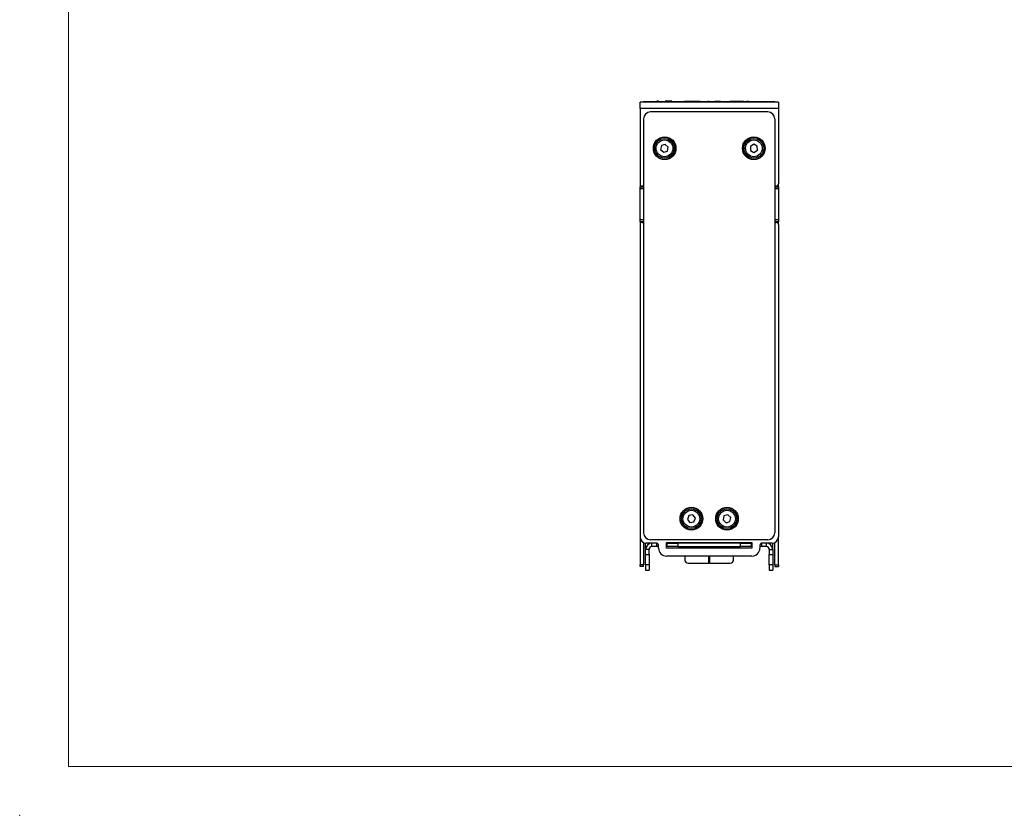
# Model space of a CAD drawing. Header units: millimetres. Extents: x 0 to 420, y 0 to 297.
# Tile 1 of 22: x 0 to 141, y 0 to 114. Entities that reach past the tile are written whole.
import ezdxf

# ---------------------------------------------------------------- set-up
doc = ezdxf.new("R2010")
doc.units = ezdxf.units.MM
doc.header["$PDSIZE"] = -1

msp = doc.modelspace()

# ---------------------------------------------------------------- linework, layer by layer
at = {"color": 7, "linetype": 'Continuous', "lineweight": 18}
for q in [(7, 290), (413, 7)]:
    msp.add_line((7, 7), q, dxfattribs=at)
at = {"color": 7, "linetype": 'Continuous', "lineweight": 25}
for p, q in [((108.57, 102.04), (88.77, 102.04)), ((88.77, 101.14), (88.77, 102.04)), ((89.27, 102.04), (89.27, 102.16)), ((89.27, 102.16), (90.27, 102.16)), ((89.27, 102.16), (95.12, 102.16)), ((89.27, 102.16), (89.27, 102.16)), ((90.27, 102.16), (90.27, 102.04)), ((90.27, 102.16), (107.07, 102.16)), ((91.31, 102.17), (91.16, 102.17)), ((91.16, 102.17), (91.16, 102.16)), ((91.31, 102.17), (91.31, 102.16)), ((91.41, 102.17), (91.31, 102.17)), ((91.41, 102.17), (91.41, 102.16)), ((91.79, 102.17), (91.79, 102.16)), ((92.08, 102.17), (92.08, 102.16)), ((92.38, 102.17), (92.38, 102.16)), ((92.53, 102.17), (92.38, 102.17)), ((92.53, 102.17), (92.53, 102.16)), ((92.61, 102.17), (92.53, 102.17)), ((92.61, 102.17), (92.61, 102.16)), ((93.14, 102.17), (92.61, 102.17)), ((93.14, 102.17), (93.14, 102.16)), ((93.32, 102.17), (93.14, 102.17)), ((93.32, 102.17), (93.32, 102.16)), ((93.56, 102.17), (93.56, 102.16)), ((94.34, 102.17), (94.34, 102.16)), ((95.11, 102.17), (95.11, 102.16)), ((95.12, 102.17), (95.12, 102.16)), ((95.12, 102.17), (95.25, 102.17)), ((95.25, 102.17), (95.25, 102.16)), ((95.25, 102.17), (96.37, 102.17)), ((96.37, 102.17), (96.37, 102.16)), ((96.37, 102.17), (96.5, 102.17)), ((96.5, 102.17), (96.5, 102.16)), ((96.5, 102.17), (97.25, 102.17)), ((97.25, 102.17), (97.25, 102.16)), ((97.25, 102.17), (97.37, 102.17)), ((97.37, 102.17), (97.37, 102.16)), ((97.37, 102.16), (98.37, 102.16)), ((97.76, 102.17), (97.76, 102.16)), ((98.06, 102.17), (98.06, 102.16)), ((98.09, 102.17), (98.09, 102.16)), ((98.42, 102.16), (98.42, 102.16)), ((98.47, 102.16), (98.47, 102.16)), ((98.59, 102.16), (98.47, 102.16)), ((98.59, 102.16), (98.59, 102.16)), ((98.68, 102.16), (98.59, 102.16)), ((98.68, 102.16), (98.68, 102.16)), ((98.99, 102.16), (98.99, 102.16)), ((99.24, 102.16), (99.24, 102.16)), ((99.46, 102.16), (99.46, 102.16)), ((99.48, 102.16), (99.48, 102.16)), ((99.49, 102.16), (99.49, 102.16)), ((99.61, 102.16), (99.49, 102.16)), ((99.61, 102.16), (99.61, 102.16)), ((99.68, 102.16), (99.61, 102.16)), ((99.68, 102.16), (99.68, 102.16)), ((100.12, 102.16), (99.68, 102.16)), ((100.12, 102.16), (100.12, 102.16)), ((100.27, 102.16), (100.12, 102.16)), ((100.27, 102.16), (100.27, 102.16)), ((100.38, 102.16), (100.38, 102.16)), ((100.46, 102.16), (100.46, 102.16)), ((100.47, 102.16), (100.47, 102.16)), ((101.12, 102.16), (101.12, 102.16)), ((101.98, 102.16), (101.62, 102.16)), ((101.76, 102.16), (101.76, 102.16)), ((101.98, 102.16), (101.98, 102.16)), ((102, 102.16), (101.98, 102.16)), ((102, 102.16), (102, 102.16)), ((102.02, 102.16), (102, 102.16)), ((102.14, 102.16), (102.02, 102.16)), ((102.02, 102.16), (102.02, 102.16)), ((102.14, 102.16), (102.14, 102.16)), ((102.63, 102.16), (102.14, 102.16)), ((102.63, 102.16), (102.63, 102.16)), ((102.85, 102.16), (102.63, 102.16)), ((102.97, 102.16), (102.85, 102.16)), ((102.85, 102.16), (102.85, 102.16)), ((102.97, 102.16), (102.97, 102.16)), ((103.24, 102.16), (102.97, 102.16)), ((103.24, 102.16), (103.24, 102.16)), ((103.57, 102.16), (103.24, 102.16)), ((103.57, 102.16), (103.57, 102.16)), ((103.97, 102.16), (103.97, 102.16)), ((104.17, 102.16), (104.02, 102.16)), ((104.17, 102.16), (104.17, 102.16)), ((104.2, 102.16), (104.17, 102.16)), ((104.22, 102.16), (104.22, 102.16)), ((104.25, 102.16), (104.25, 102.16)), ((104.32, 102.16), (104.27, 102.16)), ((104.64, 102.16), (104.64, 102.16)), ((105.04, 102.16), (105.04, 102.16)), ((105.08, 102.16), (105.17, 102.16)), ((105.22, 102.16), (105.22, 102.16)), ((105.59, 102.16), (105.59, 102.16)), ((105.94, 102.16), (105.94, 102.16)), ((105.98, 102.16), (108.07, 102.16)), ((107.07, 102.04), (107.07, 102.16)), ((107.07, 102.16), (108.07, 102.16)), ((108.07, 102.16), (108.07, 102.04)), ((108.07, 102.16), (108.07, 102.16)), ((108.57, 102.04), (108.57, 101.14)), ((88.77, 101.14), (88.77, 90.34)), ((108.57, 101.14), (88.77, 101.14)), ((107.07, 100.64), (90.27, 100.64)), ((108.57, 101.14), (108.57, 90.34)), ((89.27, 99.64), (89.27, 40.44)), ((108.07, 99.64), (108.07, 40.44)), ((91.84, 95.82), (91.72, 95.25)), ((92.39, 96), (91.84, 95.82)), ((92.82, 95.62), (92.39, 96)), ((105.06, 96.01), (104.56, 95.71)), ((105.56, 95.74), (105.06, 96.01)), ((91.72, 95.25), (92.16, 94.87)), ((92.16, 94.87), (92.71, 95.05)), ((92.71, 95.05), (92.82, 95.62)), ((104.56, 95.71), (104.57, 95.14)), ((104.57, 95.14), (105.08, 94.86)), ((105.08, 94.86), (105.57, 95.16)), ((105.57, 95.16), (105.56, 95.74)), ((88.77, 90.3), (88.77, 89.94)), ((108.57, 89.94), (108.57, 90.3)), ((88.77, 89.94), (89.27, 89.94)), ((88.77, 89.64), (88.77, 89.94)), ((88.77, 85.24), (88.77, 89.64)), ((89.27, 90.04), (89.07, 90.04)), ((108.27, 90.04), (108.07, 90.04)), ((108.07, 89.94), (108.57, 89.94)), ((108.57, 89.94), (108.57, 89.64)), ((108.57, 89.64), (108.57, 85.24)), ((88.77, 84.94), (88.77, 85.24)), ((89.27, 84.94), (88.77, 84.94)), ((88.77, 84.94), (88.77, 84.57)), ((89.07, 84.84), (89.27, 84.84)), ((108.57, 84.94), (108.07, 84.94)), ((108.07, 84.84), (108.27, 84.84)), ((108.57, 85.24), (108.57, 84.94)), ((108.57, 84.57), (108.57, 84.94)), ((88.77, 84.54), (88.77, 39.84)), ((108.57, 84.54), (108.57, 39.84)), ((95.75, 42.88), (95.55, 42.34)), ((95.55, 42.34), (95.92, 41.89)), ((96.32, 42.98), (95.75, 42.88)), ((96.69, 42.54), (96.32, 42.98)), ((96.49, 41.99), (96.69, 42.54)), ((100.79, 42.83), (100.67, 42.26)), ((101.34, 43), (100.79, 42.83)), ((101.77, 42.61), (101.34, 43)), ((101.64, 42.05), (101.77, 42.61)), ((95.92, 41.89), (96.49, 41.99)), ((100.67, 42.26), (101.09, 41.87)), ((101.09, 41.87), (101.64, 42.05)), ((88.77, 39.78), (88.77, 35.84)), ((108.57, 35.84), (108.57, 39.78)), ((89.27, 39.03), (89.27, 35.84)), ((89.57, 38.94), (89.67, 38.94)), ((89.57, 38.04), (89.57, 38.94)), ((91.12, 38.94), (89.67, 38.94)), ((90.07, 38.84), (90.07, 38.94)), ((107.07, 39.44), (90.27, 39.44)), ((90.47, 38.44), (90.47, 38.94)), ((91.17, 38.44), (90.47, 38.44)), ((91.42, 38.44), (91.17, 38.44)), ((91.42, 38.24), (91.42, 38.64)), ((92.57, 39.04), (104.77, 39.04)), ((92.57, 38.24), (92.57, 39.04)), ((92.67, 38.94), (92.57, 38.94)), ((92.67, 38.44), (92.57, 38.44)), ((104.77, 38.24), (92.57, 38.24)), ((92.67, 38.44), (92.67, 38.94)), ((92.67, 38.94), (94.17, 38.94)), ((94.17, 38.44), (92.67, 38.44)), ((93.12, 39.04), (93.12, 38.94)), ((93.62, 38.94), (93.62, 39.04)), ((94.17, 38.94), (94.17, 38.44)), ((103.17, 38.94), (94.17, 38.94)), ((94.17, 38.44), (103.17, 38.44)), ((96.67, 38.44), (96.67, 38.24)), ((97.9, 38.35), (97.9, 38.44)), ((98.62, 38.29), (98.15, 38.29)), ((98.62, 39.04), (98.62, 38.94)), ((98.62, 38.44), (98.62, 38.29)), ((98.62, 38.24), (98.62, 38.29)), ((98.72, 38.94), (98.72, 39.04)), ((98.72, 38.29), (98.72, 38.44)), ((99.19, 38.29), (98.72, 38.29)), ((98.72, 38.29), (98.72, 38.24)), ((99.44, 38.44), (99.44, 38.35)), ((100.67, 38.24), (100.67, 38.44)), ((103.17, 38.44), (103.17, 38.94)), ((103.17, 38.94), (104.67, 38.94)), ((104.67, 38.44), (103.17, 38.44)), ((103.72, 39.04), (103.72, 38.94)), ((104.22, 39.04), (104.22, 38.94)), ((104.67, 38.94), (104.67, 38.44)), ((104.67, 38.94), (104.77, 38.94)), ((104.77, 38.44), (104.67, 38.44)), ((104.77, 39.04), (104.77, 38.24)), ((105.92, 38.64), (105.92, 38.24)), ((106.17, 38.44), (105.92, 38.44)), ((106.87, 38.44), (106.17, 38.44)), ((107.67, 38.94), (106.22, 38.94)), ((106.87, 38.44), (106.87, 38.94)), ((107.27, 38.84), (107.27, 38.94)), ((107.67, 38.94), (107.77, 38.94)), ((107.77, 38.04), (107.77, 38.94)), ((108.07, 35.84), (108.07, 39.03)), ((90.07, 38.04), (89.57, 38.04)), ((89.57, 37.34), (89.57, 38.04)), ((89.57, 37.34), (90.07, 37.34)), ((89.57, 35.84), (89.57, 37.34)), ((90.07, 37.34), (90.07, 38.04)), ((90.07, 37.34), (90.07, 35.84)), ((104.77, 37.09), (92.57, 37.09)), ((95.17, 37.09), (95.17, 36.59)), ((98.62, 36.09), (98.62, 37.09)), ((98.72, 37.09), (98.72, 36.09)), ((102.17, 36.59), (102.17, 37.09)), ((107.27, 38.04), (107.77, 38.04)), ((107.27, 38.04), (107.27, 37.34)), ((107.27, 37.34), (107.77, 37.34)), ((107.27, 35.84), (107.27, 37.34)), ((107.77, 38.04), (107.77, 37.34)), ((107.77, 37.34), (107.77, 35.84)), ((89.27, 35.84), (88.77, 35.84)), ((88.77, 35.59), (88.77, 35.84)), ((89.27, 35.59), (88.77, 35.59)), ((89.27, 35.59), (89.27, 35.84)), ((90.07, 35.84), (89.57, 35.84)), ((89.57, 35.84), (89.57, 35.1)), ((90.07, 35.84), (90.07, 35.1)), ((95.67, 36.09), (98.62, 36.09)), ((98.72, 36.09), (101.67, 36.09)), ((107.77, 35.84), (107.27, 35.84)), ((107.27, 35.84), (107.27, 35.1)), ((107.77, 35.84), (107.77, 35.1)), ((108.07, 35.84), (108.57, 35.84)), ((108.07, 35.84), (108.07, 35.59)), ((108.07, 35.59), (108.57, 35.59)), ((108.57, 35.84), (108.57, 35.59)), ((89.57, 35.1), (90.07, 35.1)), ((89.57, 35.1), (90.07, 35.1)), ((89.57, 35.1), (89.57, 35.1)), ((90.07, 35.1), (90.07, 35.1)), ((107.27, 35.1), (107.77, 35.1)), ((107.27, 35.1), (107.77, 35.1)), ((107.27, 35.1), (107.27, 35.1)), ((107.77, 35.1), (107.77, 35.1))]:
    msp.add_line(p, q, dxfattribs=at)
at = {"color": 8, "linetype": 'Continuous', "lineweight": 25}
for p, q in [((89.27, 89.64), (88.77, 89.64)), ((108.57, 89.64), (108.07, 89.64)), ((88.77, 85.24), (89.27, 85.24)), ((108.07, 85.24), (108.57, 85.24)), ((91.17, 38.44), (91.17, 38.93)), ((92.87, 39.04), (92.87, 38.94)), ((104.47, 39.04), (104.47, 38.94)), ((106.17, 38.93), (106.17, 38.44))]:
    msp.add_line(p, q, dxfattribs=at)
at = {"color": 7, "linetype": 'Continuous', "lineweight": 25}
for centre, radius in [((92.3, 95.44), 1.62), ((92.27, 95.44), 1.58), ((92.27, 95.44), 1.4), ((92.27, 95.44), 1.2), ((105.05, 95.44), 1.62), ((105.07, 95.44), 1.58), ((105.07, 95.44), 1.4), ((105.07, 95.44), 1.2), ((96.12, 42.44), 1.62), ((96.12, 42.44), 1.58), ((96.12, 42.44), 1.4), ((101.22, 42.44), 1.62), ((101.22, 42.44), 1.58), ((101.22, 42.44), 1.4), ((96.12, 42.44), 1.2), ((101.22, 42.44), 1.2)]:
    msp.add_circle(centre, radius, dxfattribs=at)
for centre, radius, start, end in [((90.27, 99.64), 1, 90, 180), ((107.07, 99.64), 1, 0, 90), ((89.07, 90.34), 0.3, 180, 270), ((108.27, 90.34), 0.3, 270, 0), ((89.07, 84.54), 0.3, 90, 180), ((108.27, 84.54), 0.3, 0, 90), ((89.67, 39.84), 0.9, 180, 270), ((90.27, 40.44), 1, 180, 270), ((107.07, 40.44), 1, 270, 0), ((107.67, 39.84), 0.9, 270, 0), ((90.47, 38.04), 0.9, 90, 180), ((90.47, 38.04), 0.4, 90, 180), ((91.12, 38.64), 0.3, 0, 90), ((92.57, 38.24), 1.15, 180, 270), ((98.09, 38.58), 0.296, 229.6093, 281.3691), ((99.25, 38.58), 0.296, 258.6309, 310.3907), ((104.77, 38.24), 1.15, 270, 0), ((106.22, 38.64), 0.3, 90, 180), ((106.87, 38.04), 0.9, 0, 90), ((106.87, 38.04), 0.4, 0, 90), ((95.67, 36.59), 0.5, 180, 270), ((101.67, 36.59), 0.5, 270, 0)]:
    msp.add_arc(centre, radius, start, end, dxfattribs=at)
for points, knots in [([(97.47, 38.44), (97.46, 38.41), (97.46, 38.34), (97.48, 38.27), (97.48, 38.24)], [0, 0, 0, 0, 0.465179, 1, 1, 1, 1]), ([(97.86, 38.24), (97.85, 38.28), (97.83, 38.35), (97.83, 38.41), (97.83, 38.44)], [0, 0, 0, 0, 0.647958, 1, 1, 1, 1]), ([(99.51, 38.44), (99.51, 38.4), (99.51, 38.34), (99.49, 38.27), (99.48, 38.24)], [0, 0, 0, 0, 0.494357, 1, 1, 1, 1]), ([(99.52, 38.44), (99.52, 38.43), (99.53, 38.36), (99.52, 38.29), (99.5, 38.24), (99.5, 38.24)], [0, 0, 0, 0, 0.117622, 0.994351, 1, 1, 1, 1]), ([(99.85, 38.24), (99.85, 38.26), (99.87, 38.32), (99.86, 38.39), (99.86, 38.44)], [0, 0, 0, 0, 0.292627, 1, 1, 1, 1]), ([(99.86, 38.24), (99.86, 38.26), (99.88, 38.33), (99.88, 38.39), (99.87, 38.44)], [0, 0, 0, 0, 0.370407, 1, 1, 1, 1])]:
    msp.add_open_spline(points, degree=3, knots=knots, dxfattribs=at)
at = {"color": 7, "linetype": 'Continuous', "lineweight": 0}
msp.add_point((0, 0), dxfattribs=at)

doc.saveas('drawing.dxf')
